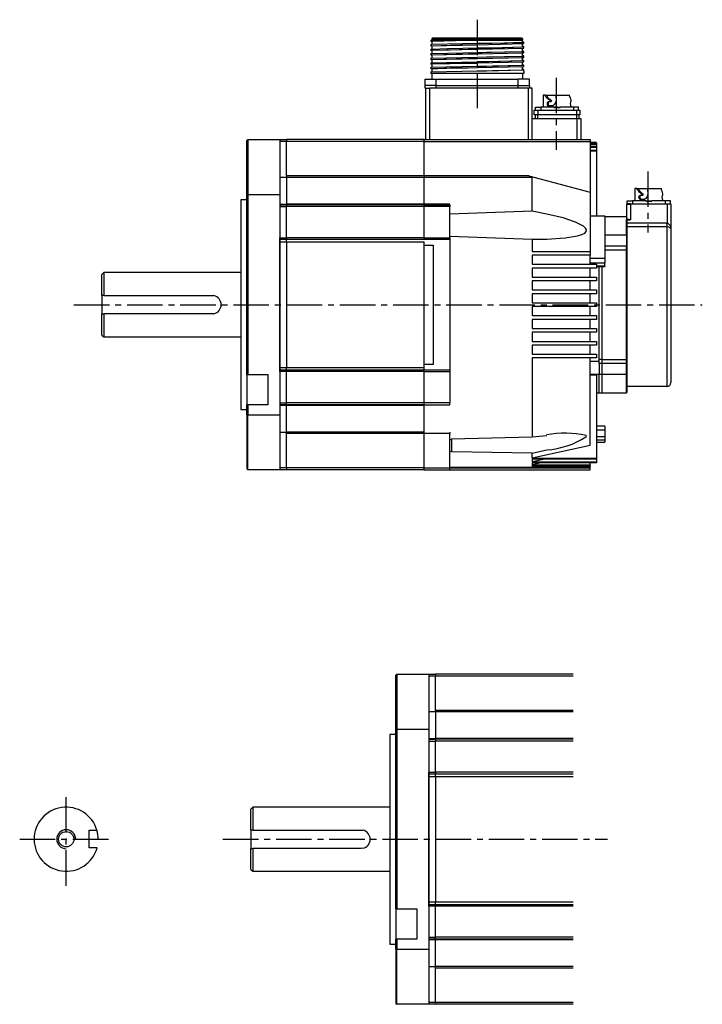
# Model space of a CAD drawing. Header units: millimetres. Extents: x 32176 to 33823, y 9936 to 11145.
# Tile 32 of 43: x 32588 to 32772, y 10151 to 10415. Entities that reach past the tile are written whole.
import ezdxf

# ---------------------------------------------------------------- set-up
doc = ezdxf.new("R2010")
doc.units = ezdxf.units.MM
doc.linetypes.add('CENTER2', pattern=[28.575, 19.05, -3.175, 3.175, -3.175])
for name, color, linetype in [('Center', 1, 'CENTER2'), ('Dim', 2, 'Continuous'), ('Z_entity', 7, 'Continuous')]:
    doc.layers.add(name, color=color, linetype=linetype)

msp = doc.modelspace()

# ---------------------------------------------------------------- linework, layer by layer
at = {"layer": 'Center', "ltscale": 0.5}
for p, q in [((32711.2, 10415.2), (32711.2, 10390.46)), ((32732.42, 10399.57), (32732.42, 10380.2)), ((32757.07, 10374.41), (32757.07, 10358.03)), ((32602.88, 10338.59), (32771.67, 10338.59)), ((32600.81, 10182.42), (32600.81, 10207.42)), ((32588.31, 10194.92), (32613.31, 10194.92)), ((32642.9, 10194.92), (32746.24, 10194.92))]:
    msp.add_line(p, q, dxfattribs=at)
at = {"layer": 'Dim'}
for radius, end in [(2.54, 270), (8.6, 16.4056)]:
    msp.add_arc((32600.81, 10194.92), radius, 0, end, dxfattribs=at)
at = {"layer": 'Z_entity', "color": 7}
for p, q in [((32698.74, 10409.74), (32711.2, 10409.74)), ((32698.74, 10409.74), (32698.74, 10409.44)), ((32698.95, 10409.4), (32698.74, 10409.44)), ((32698.74, 10409.44), (32698.95, 10409.44)), ((32698.95, 10409.44), (32708.74, 10409.69)), ((32699, 10409.4), (32698.95, 10409.4)), ((32699.04, 10410.16), (32699, 10409.99)), ((32699, 10409.99), (32723.44, 10409.99)), ((32699, 10409.99), (32699, 10409.74)), ((32705.1, 10409.61), (32699, 10409.44)), ((32699, 10409.44), (32699, 10408.55)), ((32699, 10408.59), (32707.38, 10408.76)), ((32699.21, 10410.2), (32699.04, 10410.16)), ((32723.18, 10410.2), (32699.21, 10410.2)), ((32711.2, 10409.74), (32705.1, 10409.61)), ((32707.44, 10410.18), (32706.7, 10410.2)), ((32707.38, 10408.76), (32712.55, 10408.85)), ((32709.58, 10410.18), (32708.48, 10410.2)), ((32708.74, 10409.69), (32711.2, 10409.74)), ((32711.2, 10409.74), (32723.44, 10409.74)), ((32711.2, 10408.85), (32713.74, 10408.89)), ((32712.55, 10408.85), (32715.09, 10408.89)), ((32713.74, 10408.89), (32718.55, 10408.96)), ((32715.09, 10408.89), (32723.44, 10409.1)), ((32717.46, 10408.58), (32723.65, 10408.8)), ((32718.55, 10408.96), (32723.35, 10409.14)), ((32723.35, 10410.16), (32723.18, 10410.2)), ((32723.44, 10409.14), (32723.31, 10409.18)), ((32723.44, 10409.99), (32723.35, 10410.16)), ((32723.35, 10409.14), (32723.44, 10409.14)), ((32723.4, 10409.18), (32723.4, 10409.74)), ((32723.65, 10409.18), (32723.4, 10409.18)), ((32723.4, 10407.96), (32723.4, 10408.8)), ((32723.44, 10409.74), (32723.44, 10409.99)), ((32723.44, 10409.1), (32723.61, 10409.14)), ((32723.61, 10409.14), (32723.69, 10409.14)), ((32723.69, 10409.14), (32723.65, 10409.18)), ((32723.65, 10408.8), (32723.69, 10408.8)), ((32723.69, 10408.8), (32723.69, 10409.14)), ((32698.74, 10408.55), (32698.83, 10408.55)), ((32698.74, 10408.55), (32698.74, 10408.17)), ((32698.74, 10408.17), (32698.74, 10408.21)), ((32698.74, 10408.21), (32698.83, 10408.21)), ((32699, 10408.17), (32698.74, 10408.17)), ((32698.74, 10407.32), (32699, 10407.32)), ((32698.74, 10407.32), (32698.74, 10406.94)), ((32698.74, 10406.94), (32698.83, 10406.98)), ((32698.83, 10406.94), (32698.74, 10406.94)), ((32698.74, 10406.05), (32698.83, 10406.09)), ((32698.74, 10406.05), (32698.74, 10405.71)), ((32698.83, 10408.55), (32699, 10408.59)), ((32698.83, 10408.21), (32711.24, 10408.48)), ((32698.83, 10406.98), (32711.23, 10407.26)), ((32699, 10406.9), (32698.83, 10406.94)), ((32698.83, 10406.09), (32699, 10406.09)), ((32698.83, 10405.75), (32711.24, 10406.03)), ((32699, 10408.17), (32699.04, 10408.21)), ((32699, 10408.17), (32699, 10407.32)), ((32699, 10407.32), (32703.19, 10407.47)), ((32699, 10406.94), (32699.04, 10406.98)), ((32699, 10406.94), (32699, 10406.05)), ((32699, 10406.09), (32703.19, 10406.24)), ((32699.04, 10408.21), (32703.93, 10408.38)), ((32699.04, 10406.98), (32703.93, 10407.14)), ((32699.04, 10405.75), (32708.82, 10406.01)), ((32703.19, 10407.47), (32707.38, 10407.53)), ((32703.19, 10406.24), (32707.38, 10406.3)), ((32703.93, 10408.38), (32708.82, 10408.46)), ((32703.93, 10407.14), (32708.82, 10407.24)), ((32706.7, 10408.44), (32709.58, 10408.44)), ((32707.38, 10407.53), (32712.55, 10407.62)), ((32707.38, 10406.3), (32712.55, 10406.39)), ((32708.82, 10408.46), (32711.2, 10408.51)), ((32708.82, 10407.24), (32711.2, 10407.28)), ((32708.82, 10406.01), (32711.2, 10406.05)), ((32711.2, 10408.51), (32711.2, 10408.55)), ((32711.2, 10407.62), (32713.74, 10407.66)), ((32711.2, 10407.28), (32711.2, 10407.32)), ((32711.2, 10406.39), (32713.74, 10406.43)), ((32711.2, 10406.05), (32711.2, 10406.09)), ((32711.23, 10407.26), (32723.65, 10407.53)), ((32711.24, 10408.48), (32717.46, 10408.58)), ((32711.24, 10406.03), (32723.65, 10406.3)), ((32712.55, 10407.62), (32715.09, 10407.66)), ((32712.55, 10406.39), (32715.09, 10406.43)), ((32713.74, 10407.66), (32718.55, 10407.73)), ((32713.74, 10406.43), (32723.35, 10406.64)), ((32715.09, 10407.66), (32723.44, 10407.87)), ((32715.09, 10406.43), (32723.44, 10406.64)), ((32718.55, 10407.73), (32723.35, 10407.91)), ((32723.44, 10407.91), (32723.31, 10407.96)), ((32723.44, 10406.69), (32723.31, 10406.69)), ((32723.35, 10407.91), (32723.44, 10407.91)), ((32723.35, 10406.64), (32723.44, 10406.69)), ((32723.65, 10407.96), (32723.4, 10407.96)), ((32723.4, 10406.69), (32723.4, 10407.57)), ((32723.52, 10406.73), (32723.4, 10406.73)), ((32723.4, 10405.46), (32723.4, 10406.35)), ((32723.44, 10407.87), (32723.61, 10407.91)), ((32723.44, 10406.64), (32723.61, 10406.69)), ((32723.65, 10406.69), (32723.52, 10406.73)), ((32723.61, 10407.91), (32723.69, 10407.91)), ((32723.61, 10406.69), (32723.69, 10406.69)), ((32723.69, 10407.91), (32723.65, 10407.96)), ((32723.65, 10407.53), (32723.69, 10407.57)), ((32723.69, 10406.69), (32723.65, 10406.69)), ((32723.65, 10406.3), (32723.69, 10406.35)), ((32723.69, 10407.57), (32723.69, 10407.91)), ((32723.69, 10406.35), (32723.69, 10406.69)), ((32698.74, 10405.71), (32698.83, 10405.75)), ((32698.83, 10405.71), (32698.74, 10405.71)), ((32698.74, 10404.82), (32698.83, 10404.86)), ((32698.74, 10404.82), (32698.74, 10404.48)), ((32698.74, 10404.48), (32698.83, 10404.52)), ((32698.83, 10404.48), (32698.74, 10404.48)), ((32698.74, 10403.59), (32698.83, 10403.64)), ((32698.74, 10403.59), (32698.74, 10403.25)), ((32699, 10405.67), (32698.83, 10405.71)), ((32698.83, 10404.86), (32711.21, 10405.15)), ((32698.83, 10404.52), (32711.24, 10404.8)), ((32699, 10404.44), (32698.83, 10404.48)), ((32698.83, 10403.64), (32711.22, 10403.91)), ((32698.83, 10403.3), (32711.24, 10403.57)), ((32699, 10405.71), (32699.04, 10405.75)), ((32699, 10405.71), (32699, 10404.82)), ((32699, 10404.48), (32699.04, 10404.52)), ((32699, 10404.48), (32699, 10403.59)), ((32699.04, 10404.52), (32708.82, 10404.78)), ((32699.04, 10403.3), (32703.93, 10403.45)), ((32703.93, 10403.45), (32708.82, 10403.51)), ((32708.82, 10404.78), (32711.2, 10404.78)), ((32708.82, 10403.51), (32711.2, 10403.55)), ((32711.2, 10405.16), (32713.74, 10405.2)), ((32711.2, 10404.78), (32711.2, 10404.82)), ((32711.2, 10403.93), (32713.74, 10403.93)), ((32711.2, 10403.55), (32711.2, 10403.59)), ((32711.21, 10405.15), (32723.61, 10405.41)), ((32711.22, 10403.91), (32723.61, 10404.19)), ((32711.24, 10404.8), (32723.65, 10405.08)), ((32711.24, 10403.57), (32723.65, 10403.85)), ((32713.74, 10405.2), (32718.55, 10405.27)), ((32713.74, 10403.93), (32723.35, 10404.19)), ((32718.55, 10405.27), (32723.35, 10405.41)), ((32723.44, 10405.46), (32723.31, 10405.46)), ((32723.44, 10404.23), (32723.31, 10404.23)), ((32723.35, 10405.41), (32723.44, 10405.46)), ((32723.35, 10404.19), (32723.44, 10404.23)), ((32723.52, 10405.5), (32723.4, 10405.5)), ((32723.4, 10404.23), (32723.4, 10405.12)), ((32723.52, 10404.27), (32723.4, 10404.27)), ((32723.4, 10403), (32723.4, 10403.89)), ((32723.65, 10405.46), (32723.52, 10405.5)), ((32723.65, 10404.23), (32723.52, 10404.27)), ((32723.61, 10405.41), (32723.69, 10405.46)), ((32723.61, 10404.19), (32723.69, 10404.23)), ((32723.69, 10405.46), (32723.65, 10405.46)), ((32723.65, 10405.08), (32723.69, 10405.08)), ((32723.69, 10404.23), (32723.65, 10404.23)), ((32723.65, 10403.85), (32723.69, 10403.85)), ((32723.69, 10405.12), (32723.69, 10405.46)), ((32723.69, 10405.08), (32723.69, 10405.12)), ((32723.69, 10403.89), (32723.69, 10404.23)), ((32723.69, 10403.85), (32723.69, 10403.89)), ((32698.74, 10403.25), (32698.83, 10403.3)), ((32698.83, 10403.21), (32698.74, 10403.25)), ((32698.74, 10402.36), (32698.83, 10402.41)), ((32698.74, 10402.36), (32698.74, 10402.03)), ((32698.74, 10402.03), (32698.83, 10402.07)), ((32698.83, 10401.98), (32698.74, 10402.03)), ((32698.74, 10401.14), (32698.83, 10401.18)), ((32698.74, 10401.14), (32698.74, 10400.71)), ((32723.69, 10400.71), (32698.74, 10400.71)), ((32699, 10403.21), (32698.83, 10403.21)), ((32698.83, 10402.41), (32711.22, 10402.68)), ((32698.83, 10402.07), (32711.25, 10402.33)), ((32699, 10401.98), (32698.83, 10401.98)), ((32698.83, 10401.18), (32711.22, 10401.44)), ((32699, 10403.25), (32699.04, 10403.3)), ((32699, 10403.25), (32699, 10402.36)), ((32699, 10402.03), (32699.04, 10402.03)), ((32699, 10402.03), (32699, 10401.14)), ((32699, 10400.71), (32699, 10399.23)), ((32699.04, 10402.03), (32703.93, 10402.22)), ((32703.93, 10402.22), (32708.82, 10402.28)), ((32708.82, 10402.28), (32711.2, 10402.32)), ((32711.2, 10402.66), (32713.74, 10402.7)), ((32711.2, 10402.32), (32711.2, 10402.36)), ((32711.2, 10401.43), (32713.74, 10401.48)), ((32711.22, 10402.68), (32723.61, 10402.96)), ((32711.22, 10401.44), (32723.61, 10401.73)), ((32711.25, 10402.33), (32723.65, 10402.62)), ((32713.74, 10402.7), (32723.35, 10402.96)), ((32713.74, 10401.48), (32723.35, 10401.73)), ((32723.44, 10403), (32723.31, 10403)), ((32723.44, 10401.77), (32723.31, 10401.77)), ((32723.35, 10402.96), (32723.44, 10403)), ((32723.35, 10401.73), (32723.44, 10401.77)), ((32723.52, 10403), (32723.4, 10403.04)), ((32723.4, 10401.77), (32723.4, 10402.66)), ((32723.52, 10401.77), (32723.4, 10401.81)), ((32723.44, 10399.23), (32723.44, 10400.71)), ((32723.69, 10403), (32723.52, 10403)), ((32723.69, 10401.77), (32723.52, 10401.77)), ((32723.61, 10402.96), (32723.69, 10403)), ((32723.61, 10401.73), (32723.69, 10401.77)), ((32723.65, 10402.62), (32723.69, 10402.62)), ((32723.69, 10402.66), (32723.69, 10403)), ((32723.69, 10402.62), (32723.69, 10402.66)), ((32723.69, 10401.39), (32723.69, 10401.77)), ((32723.69, 10401.39), (32723.69, 10400.71)), ((32697.22, 10397.49), (32697.22, 10399.23)), ((32697.22, 10399.23), (32700.18, 10399.23)), ((32700.18, 10397.49), (32700.18, 10399.23)), ((32700.18, 10399.23), (32722.25, 10399.23)), ((32725.22, 10399.23), (32722.25, 10399.23)), ((32722.25, 10397.49), (32722.25, 10399.23)), ((32725.22, 10397.49), (32725.22, 10399.23)), ((32700.18, 10397.49), (32697.22, 10397.49)), ((32697.22, 10396.77), (32697.22, 10397.49)), ((32697.39, 10396.77), (32697.22, 10396.77)), ((32697.39, 10382.96), (32697.39, 10396.77)), ((32697.39, 10396.77), (32698.4, 10396.77)), ((32698.4, 10396.77), (32698.4, 10382.96)), ((32725, 10396.77), (32698.4, 10396.77)), ((32700.18, 10397.49), (32722.25, 10397.49)), ((32700.18, 10396.77), (32700.18, 10397.49)), ((32722.25, 10396.77), (32722.25, 10397.49)), ((32722.25, 10397.49), (32725.22, 10397.49)), ((32725, 10382.96), (32725, 10396.77)), ((32725.98, 10396.77), (32725, 10396.77)), ((32725.22, 10397.49), (32725.22, 10396.77)), ((32725.98, 10382.96), (32725.98, 10396.77)), ((32729.49, 10394.95), (32728.9, 10394.95)), ((32728.9, 10394.95), (32728.9, 10391.69)), ((32729.96, 10394.78), (32729.49, 10394.95)), ((32729.49, 10394.95), (32729.96, 10394.95)), ((32729.54, 10394.7), (32729.49, 10394.95)), ((32729.66, 10394.49), (32729.54, 10394.7)), ((32729.66, 10394.49), (32730.13, 10394.32)), ((32729.66, 10394.49), (32730, 10394.15)), ((32729.96, 10394.78), (32729.96, 10394.95)), ((32729.96, 10394.95), (32732.42, 10394.95)), ((32729.96, 10394.78), (32730, 10394.53)), ((32730, 10394.53), (32730.13, 10394.32)), ((32730, 10394.15), (32730.43, 10393.81)), ((32730.13, 10394.32), (32730.43, 10394.06)), ((32730.21, 10393.13), (32730.38, 10393.17)), ((32730.34, 10393), (32730.26, 10392.83)), ((32730.26, 10392.83), (32730.26, 10392.37)), ((32730.51, 10393.13), (32730.34, 10393)), ((32730.38, 10393.17), (32730.81, 10393.17)), ((32730.43, 10394.06), (32730.77, 10393.77)), ((32730.43, 10393.81), (32730.89, 10393.47)), ((32730.64, 10393.17), (32730.51, 10393.13)), ((32730.77, 10393.77), (32731.15, 10393.47)), ((32730.81, 10393.17), (32730.94, 10393.3)), ((32730.81, 10393.17), (32731.1, 10393.17)), ((32731.15, 10393.47), (32730.89, 10393.47)), ((32730.94, 10393.3), (32730.89, 10393.47)), ((32731.1, 10393.17), (32731.23, 10393.3)), ((32731.23, 10393.3), (32731.15, 10393.47)), ((32732.21, 10392.83), (32731.91, 10392.37)), ((32732.38, 10393.47), (32732.21, 10392.83)), ((32732.42, 10394.1), (32732.38, 10393.47)), ((32732.42, 10394.1), (32732.42, 10394.95)), ((32732.42, 10394.95), (32735.98, 10394.95)), ((32736.02, 10394.7), (32735.98, 10394.95)), ((32736.02, 10394.74), (32736.02, 10394.95)), ((32736.1, 10394.49), (32736.02, 10394.7)), ((32736.27, 10394.19), (32736.1, 10394.49)), ((32736.36, 10393.85), (32736.27, 10394.19)), ((32736.27, 10392.58), (32736.31, 10393)), ((32736.31, 10393.13), (32736.36, 10393.17)), ((32736.31, 10393), (32736.31, 10393.13)), ((32736.4, 10393.55), (32736.36, 10393.85)), ((32736.36, 10393.17), (32736.4, 10393.17)), ((32736.4, 10393.17), (32736.4, 10393.55)), ((32726.49, 10389.61), (32726.49, 10390.84)), ((32726.49, 10390.84), (32727.46, 10390.84)), ((32726.87, 10390.84), (32726.87, 10391.69)), ((32726.87, 10391.69), (32728.27, 10391.69)), ((32727.46, 10390.84), (32737.84, 10390.84)), ((32727.46, 10390.84), (32727.46, 10389.61)), ((32731.82, 10391.69), (32728.27, 10391.69)), ((32728.27, 10391.69), (32728.27, 10390.84)), ((32730.38, 10392.03), (32730.21, 10392.07)), ((32730.26, 10392.37), (32730.34, 10392.2)), ((32730.34, 10392.2), (32730.51, 10392.07)), ((32731.49, 10392.03), (32730.38, 10392.03)), ((32730.51, 10392.07), (32730.64, 10392.03)), ((32731.91, 10392.37), (32731.49, 10392.03)), ((32732.67, 10391.69), (32731.82, 10391.69)), ((32731.82, 10391.69), (32731.82, 10391.61)), ((32731.82, 10391.61), (32733.48, 10391.61)), ((32732.67, 10391.69), (32733.48, 10391.69)), ((32732.67, 10391.61), (32732.67, 10391.69)), ((32737.03, 10391.69), (32733.48, 10391.69)), ((32733.48, 10391.61), (32733.48, 10391.69)), ((32736.31, 10392.2), (32736.27, 10392.58)), ((32736.31, 10392.07), (32736.31, 10392.2)), ((32736.36, 10392.03), (32736.31, 10392.07)), ((32736.4, 10392.03), (32736.36, 10392.03)), ((32736.4, 10391.69), (32736.4, 10392.03)), ((32738.43, 10391.69), (32737.03, 10391.69)), ((32737.03, 10391.69), (32737.03, 10390.84)), ((32737.84, 10390.84), (32738.81, 10390.84)), ((32737.84, 10390.84), (32737.84, 10389.61)), ((32738.43, 10390.84), (32738.43, 10391.69)), ((32738.81, 10390.84), (32738.81, 10389.61)), ((32725.98, 10388.64), (32739.07, 10388.64)), ((32727.46, 10389.61), (32726.49, 10389.61)), ((32726.74, 10389.61), (32726.74, 10388.64)), ((32727.46, 10388.64), (32727.46, 10389.61)), ((32737.84, 10389.61), (32727.46, 10389.61)), ((32737.84, 10389.61), (32737.84, 10388.64)), ((32738.81, 10389.61), (32737.84, 10389.61)), ((32738.09, 10382.96), (32738.09, 10388.64)), ((32738.56, 10388.64), (32738.56, 10389.61)), ((32739.07, 10388.64), (32739.07, 10382.96)), ((32649.35, 10382.71), (32649.56, 10382.96)), ((32649.35, 10368.18), (32649.35, 10382.71)), ((32649.56, 10382.96), (32658.2, 10382.96)), ((32649.56, 10382.96), (32649.56, 10368.18)), ((32658.2, 10382.96), (32659.94, 10382.96)), ((32658.2, 10382.96), (32658.2, 10368.18)), ((32659.94, 10382.46), (32658.2, 10382.46)), ((32696.92, 10382.96), (32659.94, 10382.96)), ((32659.94, 10382.96), (32659.94, 10382.46)), ((32659.94, 10373.22), (32659.94, 10382.46)), ((32696.92, 10382.46), (32659.94, 10382.46)), ((32696.92, 10382.46), (32696.92, 10382.96)), ((32696.92, 10382.96), (32741.53, 10382.96)), ((32696.92, 10373.22), (32696.92, 10382.46)), ((32696.92, 10382.46), (32741.53, 10382.46)), ((32741.53, 10382.96), (32741.53, 10382.46)), ((32741.53, 10382.46), (32741.53, 10368.82)), ((32743.26, 10382.2), (32741.53, 10382.2)), ((32743.26, 10382.2), (32741.53, 10382.2)), ((32741.53, 10382.12), (32743.26, 10382.12)), ((32743.26, 10382.03), (32741.53, 10382.03)), ((32741.53, 10381.74), (32743.26, 10381.74)), ((32743.26, 10381.61), (32741.53, 10381.61)), ((32741.53, 10381.1), (32743.26, 10381.1)), ((32743.26, 10380.85), (32741.53, 10380.85)), ((32741.53, 10380.13), (32743.26, 10380.13)), ((32743.26, 10379.83), (32741.53, 10379.83)), ((32743.26, 10382.12), (32743.26, 10382.03)), ((32743.26, 10382.03), (32743.26, 10381.74)), ((32743.26, 10381.74), (32743.26, 10381.61)), ((32743.26, 10381.61), (32743.26, 10381.1)), ((32743.26, 10381.1), (32743.26, 10380.85)), ((32743.26, 10380.85), (32743.26, 10380.13)), ((32743.26, 10380.13), (32743.26, 10379.83)), ((32743.26, 10379.83), (32743.26, 10362.5)), ((32658.2, 10373.22), (32658.2, 10294.22)), ((32659.94, 10372.8), (32658.2, 10372.8)), ((32696.92, 10373.22), (32659.94, 10373.22)), ((32659.94, 10373.22), (32659.94, 10372.8)), ((32696.92, 10372.8), (32659.94, 10372.8)), ((32659.94, 10372.8), (32659.94, 10365.64)), ((32725.09, 10373.22), (32696.92, 10373.22)), ((32696.92, 10373.22), (32696.92, 10372.8)), ((32696.92, 10365.64), (32696.92, 10372.8)), ((32725.98, 10372.8), (32696.92, 10372.8)), ((32725.09, 10373.22), (32741.53, 10368.82)), ((32725.09, 10373.22), (32725.6, 10373.05)), ((32725.6, 10373.05), (32725.81, 10372.97)), ((32725.81, 10372.97), (32725.98, 10372.8)), ((32725.98, 10363.73), (32725.98, 10372.8)), ((32754.15, 10369.79), (32753.56, 10369.79)), ((32753.56, 10369.79), (32753.56, 10366.53)), ((32754.61, 10369.62), (32754.15, 10369.79)), ((32754.15, 10369.79), (32754.61, 10369.79)), ((32754.19, 10369.54), (32754.15, 10369.79)), ((32754.32, 10369.37), (32754.19, 10369.54)), ((32754.32, 10369.37), (32754.78, 10369.2)), ((32754.32, 10369.37), (32754.66, 10369.03)), ((32754.61, 10369.62), (32754.61, 10369.79)), ((32754.61, 10369.79), (32757.07, 10369.79)), ((32754.61, 10369.62), (32754.66, 10369.37)), ((32754.66, 10369.37), (32754.78, 10369.2)), ((32754.66, 10369.03), (32755.08, 10368.69)), ((32754.78, 10369.2), (32755.08, 10368.9)), ((32757.07, 10368.98), (32757.03, 10368.31)), ((32757.07, 10368.98), (32757.07, 10369.79)), ((32757.07, 10369.79), (32760.63, 10369.79)), ((32760.67, 10369.54), (32760.63, 10369.79)), ((32760.67, 10369.58), (32760.67, 10369.79)), ((32760.76, 10369.37), (32760.67, 10369.54)), ((32760.93, 10369.03), (32760.76, 10369.37)), ((32761.01, 10368.73), (32760.93, 10369.03)), ((32647.74, 10366.78), (32647.74, 10310.4)), ((32649.35, 10366.78), (32647.74, 10366.78)), ((32649.35, 10319.85), (32649.35, 10368.18)), ((32649.35, 10368.18), (32649.56, 10368.18)), ((32649.56, 10368.18), (32658.2, 10368.18)), ((32649.56, 10368.18), (32649.56, 10319.85)), ((32658.2, 10368.18), (32658.2, 10364.96)), ((32741.53, 10368.82), (32741.53, 10352.89)), ((32751.52, 10365.72), (32751.52, 10366.53)), ((32751.52, 10366.53), (32752.92, 10366.53)), ((32756.48, 10366.53), (32752.92, 10366.53)), ((32752.92, 10366.53), (32752.92, 10365.72)), ((32754.62, 10367.43), (32754.68, 10367.73)), ((32754.87, 10366.91), (32754.62, 10367.43)), ((32754.68, 10367.73), (32754.87, 10367.97)), ((32754.87, 10367.97), (32755.04, 10368.01)), ((32755.04, 10366.87), (32754.87, 10366.91)), ((32754.93, 10367.73), (32754.88, 10367.43)), ((32754.88, 10367.43), (32755.12, 10366.91)), ((32755.12, 10367.97), (32754.93, 10367.73)), ((32755.04, 10368.01), (32755.46, 10368.01)), ((32756.14, 10366.87), (32755.04, 10366.87)), ((32755.08, 10368.9), (32755.42, 10368.6)), ((32755.08, 10368.69), (32755.55, 10368.31)), ((32755.29, 10368.01), (32755.12, 10367.97)), ((32755.12, 10366.91), (32755.29, 10366.87)), ((32755.42, 10368.6), (32755.8, 10368.31)), ((32755.46, 10368.01), (32755.59, 10368.14)), ((32755.46, 10368.01), (32755.72, 10368.01)), ((32755.8, 10368.31), (32755.55, 10368.31)), ((32755.59, 10368.14), (32755.55, 10368.31)), ((32755.72, 10368.01), (32755.89, 10368.14)), ((32755.89, 10368.14), (32755.8, 10368.31)), ((32756.56, 10367.21), (32756.14, 10366.87)), ((32756.48, 10366.53), (32757.28, 10366.53)), ((32756.48, 10366.53), (32756.48, 10366.44)), ((32756.48, 10366.44), (32758.13, 10366.44)), ((32756.86, 10367.67), (32756.56, 10367.21)), ((32757.03, 10368.31), (32756.86, 10367.67)), ((32757.28, 10366.44), (32757.28, 10366.53)), ((32757.28, 10366.53), (32758.13, 10366.53)), ((32761.69, 10366.53), (32758.13, 10366.53)), ((32758.13, 10366.44), (32758.13, 10366.53)), ((32760.88, 10367.46), (32760.97, 10367.84)), ((32760.97, 10367.04), (32760.88, 10367.46)), ((32760.97, 10367.97), (32761.01, 10368.01)), ((32760.97, 10367.84), (32760.97, 10367.97)), ((32760.97, 10366.91), (32760.97, 10367.04)), ((32761.01, 10366.87), (32760.97, 10366.91)), ((32761.05, 10368.39), (32761.01, 10368.73)), ((32761.01, 10368.01), (32761.05, 10368.01)), ((32761.05, 10366.87), (32761.01, 10366.87)), ((32761.05, 10368.01), (32761.05, 10368.39)), ((32761.05, 10366.53), (32761.05, 10366.87)), ((32763.09, 10366.53), (32761.69, 10366.53)), ((32761.69, 10366.53), (32761.69, 10365.72)), ((32763.09, 10365.72), (32763.09, 10366.53)), ((32658.2, 10365.64), (32659.94, 10365.64)), ((32658.2, 10365.47), (32659.94, 10365.47)), ((32658.2, 10364.96), (32659.94, 10364.96)), ((32696.92, 10365.64), (32659.94, 10365.64)), ((32659.94, 10365.64), (32659.94, 10365.47)), ((32696.92, 10365.47), (32659.94, 10365.47)), ((32659.94, 10365.47), (32659.94, 10364.96)), ((32659.94, 10356.57), (32659.94, 10364.96)), ((32696.92, 10364.96), (32659.94, 10364.96)), ((32703.82, 10365.64), (32696.92, 10365.64)), ((32696.92, 10364.96), (32696.92, 10365.47)), ((32696.92, 10365.47), (32703.82, 10365.47)), ((32696.92, 10356.57), (32696.92, 10364.96)), ((32703.82, 10364.96), (32696.92, 10364.96)), ((32703.82, 10365.47), (32703.82, 10364.96)), ((32703.82, 10356.57), (32703.82, 10364.96)), ((32725.98, 10363.73), (32703.82, 10362.97)), ((32729.88, 10362.97), (32725.98, 10363.73)), ((32751.44, 10365.68), (32751.39, 10365.6)), ((32751.39, 10361.74), (32751.39, 10365.6)), ((32751.39, 10365.6), (32752.37, 10365.6)), ((32751.48, 10365.72), (32751.44, 10365.68)), ((32752.37, 10365.72), (32751.48, 10365.72)), ((32752.37, 10365.6), (32752.37, 10365.72)), ((32752.37, 10365.72), (32762.24, 10365.72)), ((32762.24, 10365.6), (32752.37, 10365.6)), ((32752.37, 10365.6), (32752.37, 10361.44)), ((32762.24, 10365.72), (32763.13, 10365.72)), ((32762.24, 10365.72), (32762.24, 10365.6)), ((32763.21, 10365.6), (32762.24, 10365.6)), ((32762.24, 10365.6), (32762.24, 10360.47)), ((32763.17, 10365.68), (32763.13, 10365.72)), ((32763.21, 10365.6), (32763.17, 10365.68)), ((32763.21, 10365.6), (32763.21, 10358.95)), ((32734.3, 10361.9), (32729.88, 10362.97)), ((32737.61, 10360.8), (32734.3, 10361.9)), ((32741.53, 10362.5), (32745.46, 10362.5)), ((32745.46, 10362.5), (32745.46, 10351.07)), ((32751.39, 10362.25), (32745.46, 10362.25)), ((32751.27, 10357.29), (32751.27, 10361.53)), ((32751.27, 10361.53), (32751.99, 10361.53)), ((32751.39, 10361.44), (32751.27, 10361.53)), ((32751.44, 10361.66), (32751.39, 10361.74)), ((32751.39, 10361.44), (32752.37, 10361.44)), ((32751.39, 10361.4), (32751.39, 10361.44)), ((32751.39, 10361.4), (32751.39, 10357.21)), ((32751.56, 10361.61), (32751.44, 10361.66)), ((32751.99, 10361.53), (32751.56, 10361.61)), ((32752.37, 10361.44), (32751.99, 10361.53)), ((32739.72, 10359.73), (32737.61, 10360.8)), ((32740.3, 10359.21), (32739.72, 10359.73)), ((32740.56, 10358.72), (32740.3, 10359.21)), ((32740.49, 10358.25), (32740.56, 10358.72)), ((32762.24, 10360.47), (32751.39, 10360.47)), ((32762.24, 10359.5), (32751.39, 10359.5)), ((32762.24, 10359.5), (32762.24, 10360.47)), ((32762.24, 10360.47), (32762.49, 10360.39)), ((32762.24, 10316.67), (32762.24, 10359.5)), ((32762.71, 10359.45), (32762.24, 10359.5)), ((32762.49, 10360.39), (32762.71, 10360.26)), ((32762.71, 10360.26), (32763, 10359.88)), ((32763, 10359.28), (32762.71, 10359.45)), ((32763, 10359.88), (32763.17, 10359.41)), ((32763.17, 10359.12), (32763, 10359.28)), ((32763.17, 10359.41), (32763.21, 10358.95)), ((32763.21, 10358.95), (32763.17, 10359.12)), ((32763.21, 10358.95), (32763.21, 10317.64)), ((32658.2, 10320.61), (32658.2, 10356.57)), ((32658.2, 10356.57), (32659.94, 10356.57)), ((32659.94, 10356.11), (32658.2, 10356.11)), ((32696.92, 10356.57), (32659.94, 10356.57)), ((32659.94, 10356.57), (32659.94, 10356.11)), ((32659.94, 10355.39), (32659.94, 10356.11)), ((32696.92, 10356.11), (32659.94, 10356.11)), ((32696.92, 10356.11), (32696.92, 10356.57)), ((32696.92, 10356.57), (32703.82, 10356.57)), ((32703.82, 10356.11), (32696.92, 10356.11)), ((32703.82, 10357.04), (32725.98, 10356.23)), ((32703.82, 10356.57), (32703.82, 10356.11)), ((32703.82, 10356.11), (32703.82, 10321.08)), ((32725.98, 10356.23), (32729.88, 10356.23)), ((32725.98, 10356.23), (32725.98, 10352.89)), ((32729.88, 10356.23), (32734.8, 10356.53)), ((32734.8, 10356.53), (32738.18, 10357.07)), ((32738.18, 10357.07), (32739.31, 10357.42)), ((32739.31, 10357.42), (32740.08, 10357.82)), ((32740.08, 10357.82), (32740.49, 10358.25)), ((32751.27, 10357.29), (32745.46, 10357.29)), ((32751.27, 10357.29), (32751.27, 10354.37)), ((32751.35, 10357.25), (32751.27, 10357.29)), ((32751.39, 10357.21), (32751.35, 10357.25)), ((32751.39, 10357.21), (32751.39, 10354.41)), ((32659.94, 10355.39), (32658.2, 10355.39)), ((32696.92, 10355.39), (32659.94, 10355.39)), ((32659.94, 10355.39), (32659.94, 10321.75)), ((32696.92, 10304.34), (32696.92, 10355.39)), ((32696.92, 10321.75), (32696.92, 10355.39)), ((32697, 10322.56), (32697, 10354.62)), ((32697, 10354.62), (32699.33, 10354.62)), ((32699.33, 10354.62), (32699.33, 10322.56)), ((32751.27, 10354.37), (32745.46, 10354.37)), ((32751.27, 10353.27), (32745.46, 10353.27)), ((32751.27, 10353.27), (32751.27, 10354.37)), ((32751.35, 10354.37), (32751.27, 10354.37)), ((32751.35, 10353.27), (32751.27, 10353.27)), ((32751.27, 10323.91), (32751.27, 10353.27)), ((32751.39, 10354.41), (32751.35, 10354.37)), ((32751.39, 10353.23), (32751.35, 10353.27)), ((32751.39, 10354.41), (32751.39, 10353.23)), ((32751.39, 10353.23), (32751.39, 10323.96)), ((32725.98, 10352.89), (32741.53, 10352.89)), ((32741.53, 10351.91), (32725.98, 10351.91)), ((32725.98, 10351.91), (32725.98, 10349.46)), ((32741.53, 10352.89), (32741.53, 10351.91)), ((32741.53, 10349.46), (32741.53, 10351.91)), ((32741.53, 10351.07), (32745.46, 10351.07)), ((32745.46, 10351.07), (32745.46, 10349.88)), ((32725.98, 10349.46), (32743.26, 10349.46)), ((32743.26, 10348.44), (32725.98, 10348.44)), ((32725.98, 10348.44), (32725.98, 10345.98)), ((32741.53, 10349.88), (32745.46, 10349.88)), ((32741.53, 10345.98), (32741.53, 10348.44)), ((32743.26, 10349.46), (32743.26, 10348.44)), ((32743.26, 10349.03), (32745.46, 10349.03)), ((32743.26, 10348.86), (32745.46, 10348.86)), ((32743.98, 10323.91), (32743.98, 10348.86)), ((32744.74, 10323.91), (32744.74, 10348.86)), ((32745.46, 10349.03), (32745.46, 10349.88)), ((32745.46, 10349.03), (32745.46, 10348.86)), ((32610.89, 10347.21), (32610.38, 10346.7)), ((32610.38, 10341.07), (32610.38, 10346.7)), ((32610.89, 10347.21), (32610.89, 10341.07)), ((32647.74, 10347.21), (32610.89, 10347.21)), ((32725.98, 10345.98), (32743.26, 10345.98)), ((32743.26, 10345.98), (32743.26, 10345.01)), ((32743.26, 10345.01), (32725.98, 10345.01)), ((32725.98, 10345.01), (32725.98, 10342.55)), ((32725.98, 10342.55), (32743.26, 10342.55)), ((32741.53, 10342.55), (32741.53, 10345.01)), ((32743.26, 10342.55), (32743.26, 10341.54)), ((32610.89, 10341.07), (32610.38, 10341.07)), ((32610.38, 10341.07), (32610.38, 10336.11)), ((32610.89, 10341.07), (32639.95, 10341.07)), ((32639.95, 10341.07), (32640.45, 10341.03)), ((32743.26, 10341.54), (32725.98, 10341.54)), ((32725.98, 10341.54), (32725.98, 10339.08)), ((32741.53, 10339.08), (32741.53, 10341.54)), ((32725.98, 10339.08), (32743.26, 10339.08)), ((32743.26, 10338.1), (32725.98, 10338.1)), ((32725.98, 10338.1), (32725.98, 10335.65)), ((32741.53, 10335.65), (32741.53, 10338.1)), ((32743.26, 10339.08), (32743.26, 10338.1)), ((32610.38, 10330.44), (32610.38, 10336.11)), ((32610.38, 10336.11), (32610.89, 10336.11)), ((32639.95, 10336.11), (32610.89, 10336.11)), ((32610.89, 10336.11), (32610.89, 10329.97)), ((32640.45, 10336.16), (32639.95, 10336.11)), ((32725.98, 10335.65), (32743.26, 10335.65)), ((32743.26, 10334.63), (32725.98, 10334.63)), ((32725.98, 10334.63), (32725.98, 10332.17)), ((32741.53, 10332.17), (32741.53, 10334.63)), ((32743.26, 10335.65), (32743.26, 10334.63)), ((32725.98, 10332.17), (32743.26, 10332.17)), ((32743.26, 10332.17), (32743.26, 10331.2)), ((32610.38, 10330.44), (32610.89, 10329.97)), ((32610.89, 10329.97), (32647.74, 10329.97)), ((32743.26, 10331.2), (32725.98, 10331.2)), ((32725.98, 10331.2), (32725.98, 10328.74)), ((32741.53, 10328.74), (32741.53, 10331.2)), ((32725.98, 10328.74), (32743.26, 10328.74)), ((32743.26, 10327.73), (32725.98, 10327.73)), ((32725.98, 10327.73), (32725.98, 10325.27)), ((32741.53, 10325.27), (32741.53, 10327.73)), ((32743.26, 10328.74), (32743.26, 10327.73)), ((32725.98, 10325.27), (32743.26, 10325.27)), ((32743.26, 10324.3), (32725.98, 10324.3)), ((32725.98, 10324.3), (32725.98, 10302.95)), ((32741.53, 10300.79), (32741.53, 10324.3)), ((32743.26, 10325.27), (32743.26, 10324.3)), ((32658.2, 10321.75), (32659.94, 10321.75)), ((32659.94, 10321.08), (32659.94, 10321.75)), ((32659.94, 10321.75), (32696.92, 10321.75)), ((32696.92, 10321.08), (32696.92, 10321.75)), ((32699.33, 10322.56), (32697, 10322.56)), ((32743.98, 10323.32), (32741.53, 10323.32)), ((32743.98, 10322.81), (32743.98, 10323.91)), ((32744.74, 10323.91), (32743.98, 10323.91)), ((32744.74, 10322.81), (32743.98, 10322.81)), ((32743.98, 10322.81), (32743.98, 10319.89)), ((32744.74, 10323.91), (32751.27, 10323.91)), ((32744.74, 10322.81), (32744.74, 10323.91)), ((32751.27, 10322.81), (32744.74, 10322.81)), ((32744.74, 10319.89), (32744.74, 10322.81)), ((32751.27, 10322.81), (32751.27, 10323.91)), ((32751.35, 10323.91), (32751.27, 10323.91)), ((32751.27, 10319.89), (32751.27, 10322.81)), ((32751.35, 10322.81), (32751.27, 10322.81)), ((32751.39, 10323.96), (32751.35, 10323.91)), ((32751.35, 10322.77), (32751.35, 10322.81)), ((32751.39, 10322.77), (32751.35, 10322.77)), ((32751.39, 10323.96), (32751.39, 10322.77)), ((32751.39, 10322.77), (32751.39, 10319.97)), ((32649.35, 10319.85), (32649.35, 10311.71)), ((32649.56, 10319.85), (32649.35, 10319.85)), ((32649.56, 10319.85), (32654.98, 10319.85)), ((32654.98, 10319.85), (32654.98, 10311.71)), ((32658.2, 10321.08), (32659.94, 10321.08)), ((32659.94, 10320.61), (32658.2, 10320.61)), ((32659.94, 10320.61), (32659.94, 10321.08)), ((32659.94, 10321.08), (32696.92, 10321.08)), ((32659.94, 10312.22), (32659.94, 10320.61)), ((32696.92, 10320.61), (32659.94, 10320.61)), ((32696.92, 10320.61), (32696.92, 10321.08)), ((32696.92, 10321.08), (32703.82, 10321.08)), ((32696.92, 10312.22), (32696.92, 10320.61)), ((32696.92, 10320.61), (32703.82, 10320.61)), ((32703.82, 10321.08), (32703.82, 10320.61)), ((32703.82, 10320.61), (32703.82, 10312.22)), ((32741.53, 10319.89), (32743.98, 10319.89)), ((32741.53, 10319.72), (32743.26, 10319.72)), ((32743.26, 10319.72), (32743.26, 10317.77)), ((32743.98, 10314.93), (32743.98, 10319.89)), ((32743.98, 10319.89), (32744.74, 10319.89)), ((32744.74, 10314.93), (32744.74, 10319.89)), ((32744.74, 10319.89), (32751.27, 10319.89)), ((32751.27, 10319.89), (32751.35, 10319.93)), ((32751.27, 10314.93), (32751.27, 10319.89)), ((32751.35, 10319.93), (32751.39, 10319.97)), ((32751.39, 10319.97), (32751.39, 10315.02)), ((32743.26, 10317.77), (32743.26, 10308.88)), ((32751.39, 10316.67), (32762.24, 10316.67)), ((32762.24, 10316.67), (32762.62, 10316.71)), ((32762.62, 10316.71), (32762.92, 10316.92)), ((32762.92, 10316.92), (32763.13, 10317.26)), ((32763.13, 10317.26), (32763.21, 10317.64)), ((32743.26, 10314.93), (32743.98, 10314.93)), ((32743.98, 10314.93), (32744.74, 10314.93)), ((32744.74, 10314.93), (32751.27, 10314.93)), ((32751.27, 10314.93), (32751.35, 10314.98)), ((32751.35, 10314.98), (32751.39, 10315.02)), ((32649.35, 10311.71), (32649.56, 10311.71)), ((32649.35, 10309), (32649.35, 10311.71)), ((32654.98, 10311.71), (32649.56, 10311.71)), ((32649.56, 10311.71), (32649.56, 10309)), ((32658.2, 10312.22), (32658.2, 10309)), ((32658.2, 10312.22), (32659.94, 10312.22)), ((32659.94, 10311.71), (32658.2, 10311.71)), ((32659.94, 10311.54), (32658.2, 10311.54)), ((32659.94, 10311.71), (32659.94, 10312.22)), ((32696.92, 10312.22), (32659.94, 10312.22)), ((32659.94, 10311.54), (32659.94, 10311.71)), ((32696.92, 10311.71), (32659.94, 10311.71)), ((32659.94, 10304.34), (32659.94, 10311.54)), ((32696.92, 10311.54), (32659.94, 10311.54)), ((32696.92, 10311.71), (32696.92, 10312.22)), ((32703.82, 10312.22), (32696.92, 10312.22)), ((32696.92, 10311.71), (32703.82, 10311.71)), ((32696.92, 10304.34), (32696.92, 10311.54)), ((32703.82, 10311.71), (32703.82, 10312.22)), ((32647.74, 10310.4), (32649.35, 10310.4)), ((32649.35, 10309), (32649.35, 10294.47)), ((32649.56, 10309), (32649.35, 10309)), ((32649.56, 10294.22), (32649.56, 10309)), ((32649.56, 10309), (32658.2, 10309)), ((32658.2, 10309), (32658.2, 10294.22)), ((32743.26, 10308.88), (32743.26, 10297.35)), ((32745.46, 10305.91), (32743.26, 10305.91)), ((32745.46, 10305.91), (32745.46, 10304.94)), ((32658.2, 10304.34), (32659.94, 10304.34)), ((32659.94, 10303.96), (32659.94, 10304.34)), ((32696.92, 10304.34), (32659.94, 10304.34)), ((32659.94, 10294.73), (32659.94, 10303.96)), ((32696.92, 10303.96), (32659.94, 10303.96)), ((32696.92, 10303.96), (32696.92, 10304.34)), ((32696.92, 10294.73), (32696.92, 10303.96)), ((32703.82, 10303.96), (32696.92, 10303.96)), ((32703.82, 10304.34), (32703.82, 10303.96)), ((32703.82, 10294.73), (32703.82, 10303.96)), ((32725.98, 10302.95), (32704.29, 10302.44)), ((32729.88, 10303.37), (32725.98, 10302.95)), ((32740.59, 10303.24), (32740.47, 10303.45)), ((32740.47, 10302.99), (32740.59, 10303.24)), ((32743.26, 10304.94), (32745.46, 10304.94)), ((32743.26, 10303.16), (32745.46, 10303.16)), ((32745.46, 10304.94), (32745.46, 10303.16)), ((32745.46, 10303.16), (32745.46, 10302.23)), ((32703.82, 10302.06), (32703.91, 10302.31)), ((32703.91, 10302.31), (32704.08, 10302.39)), ((32704.08, 10302.39), (32704.29, 10302.44)), ((32704.29, 10302.44), (32704.29, 10299.05)), ((32741.53, 10300.79), (32725.98, 10297.35)), ((32743.26, 10302.23), (32745.46, 10302.23)), ((32743.26, 10301.63), (32745.46, 10301.63)), ((32745.46, 10302.23), (32745.46, 10301.63)), ((32703.91, 10299.13), (32703.82, 10299.3)), ((32704.29, 10299.05), (32703.91, 10299.13)), ((32725.98, 10298.67), (32704.29, 10299.05)), ((32725.98, 10298.67), (32729.88, 10299.56)), ((32725.98, 10297.35), (32725.98, 10298.67)), ((32703.82, 10294.94), (32741.53, 10294.94)), ((32725.98, 10297.35), (32743.26, 10297.35)), ((32729.33, 10297.06), (32725.98, 10296.34)), ((32743.26, 10297.06), (32725.98, 10297.06)), ((32725.98, 10297.06), (32725.98, 10296.34)), ((32725.98, 10296.34), (32743.26, 10296.34)), ((32728.35, 10296.08), (32725.98, 10295.58)), ((32743.26, 10296.08), (32725.98, 10296.08)), ((32725.98, 10296.08), (32725.98, 10295.58)), ((32725.98, 10295.58), (32741.53, 10295.58)), ((32727.42, 10295.45), (32725.98, 10295.15)), ((32741.53, 10295.45), (32725.98, 10295.45)), ((32725.98, 10295.45), (32725.98, 10295.15)), ((32725.98, 10295.15), (32741.53, 10295.15)), ((32726.49, 10295.07), (32725.98, 10294.98)), ((32741.53, 10295.07), (32725.98, 10295.07)), ((32725.98, 10295.07), (32725.98, 10294.98)), ((32725.98, 10294.98), (32741.53, 10294.98)), ((32741.53, 10295.58), (32741.53, 10296.08)), ((32741.53, 10295.58), (32741.53, 10295.45)), ((32741.53, 10295.15), (32741.53, 10295.45)), ((32741.53, 10295.15), (32741.53, 10295.07)), ((32741.53, 10294.98), (32741.53, 10294.94)), ((32741.53, 10294.98), (32741.53, 10294.94)), ((32743.26, 10297.35), (32743.26, 10297.06)), ((32743.26, 10297.06), (32743.26, 10296.34)), ((32743.26, 10296.34), (32743.26, 10296.08)), ((32649.35, 10294.47), (32649.56, 10294.22)), ((32658.2, 10294.22), (32649.56, 10294.22)), ((32696.92, 10294.73), (32658.2, 10294.73)), ((32696.92, 10294.22), (32658.2, 10294.22)), ((32659.94, 10294.73), (32659.94, 10294.22)), ((32696.92, 10294.22), (32696.92, 10294.73)), ((32696.92, 10294.73), (32703.82, 10294.73)), ((32696.92, 10294.22), (32703.82, 10294.22)), ((32703.82, 10294.73), (32741.53, 10294.73)), ((32703.82, 10294.22), (32703.82, 10294.73)), ((32703.82, 10294.22), (32741.53, 10294.22)), ((32741.53, 10294.22), (32741.53, 10294.73)), ((32689.38, 10239.04), (32689.59, 10239.3)), ((32689.59, 10239.3), (32698.23, 10239.3)), ((32689.59, 10239.3), (32689.59, 10224.51)), ((32698.23, 10239.3), (32699.97, 10239.3)), ((32698.23, 10239.3), (32698.23, 10224.51)), ((32736.95, 10239.3), (32699.97, 10239.3)), ((32699.97, 10239.3), (32699.97, 10238.79)), ((32689.38, 10224.51), (32689.38, 10239.04)), ((32699.97, 10238.79), (32698.23, 10238.79)), ((32699.97, 10229.55), (32699.97, 10238.79)), ((32736.95, 10238.79), (32699.97, 10238.79)), ((32698.23, 10229.55), (32698.23, 10150.55)), ((32699.97, 10229.13), (32698.23, 10229.13)), ((32736.95, 10229.55), (32699.97, 10229.55)), ((32699.97, 10229.55), (32699.97, 10229.13)), ((32736.95, 10229.13), (32699.97, 10229.13)), ((32699.97, 10229.13), (32699.97, 10221.97)), ((32689.38, 10176.18), (32689.38, 10224.51)), ((32689.38, 10224.51), (32689.59, 10224.51)), ((32689.59, 10224.51), (32698.23, 10224.51)), ((32689.59, 10224.51), (32689.59, 10176.18)), ((32698.23, 10224.51), (32698.23, 10221.29)), ((32687.77, 10223.11), (32687.77, 10166.73)), ((32689.38, 10223.11), (32687.77, 10223.11)), ((32698.23, 10221.97), (32699.97, 10221.97)), ((32698.23, 10221.8), (32699.97, 10221.8)), ((32698.23, 10221.29), (32699.97, 10221.29)), ((32736.95, 10221.97), (32699.97, 10221.97)), ((32699.97, 10221.97), (32699.97, 10221.8)), ((32736.95, 10221.8), (32699.97, 10221.8)), ((32699.97, 10221.8), (32699.97, 10221.29)), ((32699.97, 10212.91), (32699.97, 10221.29)), ((32736.95, 10221.29), (32699.97, 10221.29)), ((32698.23, 10176.94), (32698.23, 10212.91)), ((32698.23, 10212.91), (32699.97, 10212.91)), ((32736.95, 10212.91), (32699.97, 10212.91)), ((32699.97, 10212.91), (32699.97, 10212.44)), ((32699.97, 10212.44), (32698.23, 10212.44)), ((32699.97, 10211.72), (32698.23, 10211.72)), ((32699.97, 10211.72), (32699.97, 10212.44)), ((32736.95, 10212.44), (32699.97, 10212.44)), ((32736.95, 10211.72), (32699.97, 10211.72)), ((32699.97, 10211.72), (32699.97, 10178.09)), ((32650.91, 10203.54), (32650.4, 10203.04)), ((32650.4, 10197.4), (32650.4, 10203.04)), ((32650.91, 10203.54), (32650.91, 10197.4)), ((32687.77, 10203.54), (32650.91, 10203.54)), ((32606.98, 10197.35), (32609.06, 10197.35)), ((32606.98, 10192.57), (32606.98, 10197.35)), ((32650.91, 10197.4), (32650.4, 10197.4)), ((32650.4, 10197.4), (32650.4, 10192.45)), ((32650.91, 10197.4), (32679.97, 10197.4)), ((32679.97, 10197.4), (32680.48, 10197.36)), ((32609.08, 10192.57), (32606.98, 10192.57)), ((32650.4, 10186.77), (32650.4, 10192.45)), ((32650.4, 10192.45), (32650.91, 10192.45)), ((32679.97, 10192.45), (32650.91, 10192.45)), ((32650.91, 10192.45), (32650.91, 10186.3)), ((32680.48, 10192.49), (32679.97, 10192.45)), ((32650.4, 10186.77), (32650.91, 10186.3)), ((32650.91, 10186.3), (32687.77, 10186.3)), ((32689.38, 10176.18), (32689.38, 10168.05)), ((32689.59, 10176.18), (32689.38, 10176.18)), ((32689.59, 10176.18), (32695.01, 10176.18)), ((32695.01, 10176.18), (32695.01, 10168.05)), ((32698.23, 10178.09), (32699.97, 10178.09)), ((32698.23, 10177.41), (32699.97, 10177.41)), ((32699.97, 10176.94), (32698.23, 10176.94)), ((32699.97, 10177.41), (32699.97, 10178.09)), ((32699.97, 10178.09), (32736.95, 10178.09)), ((32699.97, 10176.94), (32699.97, 10177.41)), ((32699.97, 10177.41), (32736.95, 10177.41)), ((32699.97, 10168.56), (32699.97, 10176.94)), ((32736.95, 10176.94), (32699.97, 10176.94)), ((32689.38, 10168.05), (32689.59, 10168.05)), ((32689.38, 10165.34), (32689.38, 10168.05)), ((32695.01, 10168.05), (32689.59, 10168.05)), ((32689.59, 10168.05), (32689.59, 10165.34)), ((32698.23, 10168.56), (32698.23, 10165.34)), ((32698.23, 10168.56), (32699.97, 10168.56)), ((32699.97, 10168.05), (32698.23, 10168.05)), ((32699.97, 10167.88), (32698.23, 10167.88)), ((32699.97, 10168.05), (32699.97, 10168.56)), ((32736.95, 10168.56), (32699.97, 10168.56)), ((32699.97, 10167.88), (32699.97, 10168.05)), ((32736.95, 10168.05), (32699.97, 10168.05)), ((32699.97, 10160.68), (32699.97, 10167.88)), ((32736.95, 10167.88), (32699.97, 10167.88)), ((32687.77, 10166.73), (32689.38, 10166.73)), ((32689.38, 10165.34), (32689.38, 10150.81)), ((32689.59, 10165.34), (32689.38, 10165.34)), ((32689.59, 10150.55), (32689.59, 10165.34)), ((32689.59, 10165.34), (32698.23, 10165.34)), ((32698.23, 10165.34), (32698.23, 10150.55)), ((32698.23, 10160.68), (32699.97, 10160.68)), ((32699.97, 10160.29), (32699.97, 10160.68)), ((32736.95, 10160.68), (32699.97, 10160.68)), ((32699.97, 10151.06), (32699.97, 10160.29)), ((32736.95, 10160.29), (32699.97, 10160.29)), ((32689.38, 10150.81), (32689.59, 10150.55)), ((32698.23, 10150.55), (32689.59, 10150.55)), ((32736.95, 10151.06), (32698.23, 10151.06)), ((32736.95, 10150.55), (32698.23, 10150.55)), ((32699.97, 10151.06), (32699.97, 10150.55))]:
    msp.add_line(p, q, dxfattribs=at)
msp.add_circle((32600.81, 10194.92), 2.05, dxfattribs=at)
for centre, radius, start, end in [((32730.64, 10392.6), 0.674, 128.3781, 231.253), ((32639.94, 10338.59), 2.49, 281.8787, 78.1575), ((32734.7, 10275.8), 28.24, 78.2242, 99.9302), ((32728.17, 10322.14), 22.65, 274.3278, 302.7063), ((32600.8, 10194.92), 8.61, 16.3888, 344.098), ((32679.97, 10194.92), 2.49, 281.8787, 78.1575)]:
    msp.add_arc(centre, radius, start, end, dxfattribs=at)

doc.saveas('drawing.dxf')
